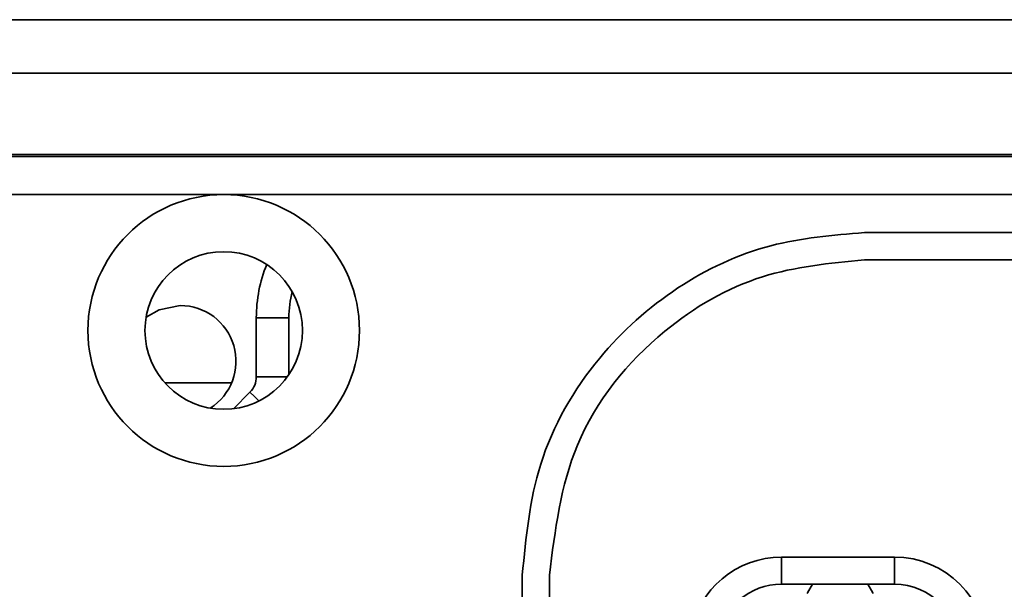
# Model space of a CAD drawing. Header units: millimetres. Extents: x -55 to 650, y 0 to 297.
# Tile 9 of 40: x 95.24 to 97.05, y 147.79 to 148.84. Entities that reach past the tile are written whole.
import ezdxf

# ---------------------------------------------------------------- set-up
doc = ezdxf.new("R2010")
doc.units = ezdxf.units.MM

msp = doc.modelspace()

# ---------------------------------------------------------------- linework, layer by layer
at = {"color": 7, "linetype": 'Continuous', "lineweight": 35}
for p, q in [((93.4821, 148.7406), (97.6821, 148.7406)), ((93.4821, 148.5908), (97.6821, 148.5908)), ((93.512, 148.5871), (97.712, 148.5871)), ((93.512, 148.5171), (95.612, 148.5171)), ((95.612, 148.5171), (97.712, 148.5171)), ((97.712, 148.4471), (96.792, 148.4471)), ((96.792, 148.3971), (97.712, 148.3971)), ((95.6721, 148.1821), (95.6721, 148.2906)), ((95.7321, 148.2906), (95.6721, 148.2906)), ((95.7321, 148.2906), (95.7321, 148.1859)), ((95.6265, 148.1706), (95.5037, 148.1706)), ((96.6393, 147.8502), (96.8474, 147.8502)), ((96.6393, 147.8002), (96.6393, 147.8502)), ((96.8474, 147.8002), (96.8474, 147.8502)), ((96.162, 147.8171), (96.162, 146.1671)), ((96.212, 146.1671), (96.212, 147.8171)), ((96.8474, 147.8002), (96.6393, 147.8002))]:
    msp.add_line(p, q, dxfattribs=at)
at = {"color": 8, "linetype": 'Continuous', "lineweight": 35}
for p, q in [((95.7294, 148.1821), (95.6721, 148.1821)), ((95.6298, 148.1232), (95.6604, 148.1538))]:
    msp.add_line(p, q, dxfattribs=at)
at = {"color": 7, "linetype": 'Continuous', "lineweight": 35, "flags": 128}
for points in [[(95.5321, 148.3131), (95.4929, 148.3053), (95.469, 148.2914)], [(96.6965, 147.8002), (96.6873, 147.7845), (96.6868, 147.7833)], [(96.8079, 147.7833), (96.8074, 147.7845), (96.7982, 147.8002)]]:
    msp.add_lwpolyline(points, dxfattribs=at)
at = {"color": 8, "linetype": 'Continuous', "lineweight": 35, "flags": 128}
msp.add_lwpolyline([(95.6768, 148.1374), (95.6766, 148.1375), (95.6687, 148.1455), (95.6604, 148.1538)], dxfattribs=at)
at = {"color": 7, "linetype": 'Continuous', "lineweight": 35}
for radius in [0.25, 0.145]:
    msp.add_circle((95.612, 148.2671), radius, dxfattribs=at)
at = {"color": 8, "linetype": 'Continuous', "lineweight": 35}
msp.add_arc((95.9321, 148.2906), 0.26, 157.8859, 180, dxfattribs=at)
at = {"color": 7, "linetype": 'Continuous', "lineweight": 35}
for centre, radius, start, end in [((95.9321, 148.2906), 0.2, 166.0604, 180), ((95.5321, 148.2106), 0.1025, 302.5308, 90), ((95.6321, 148.1821), 0.04, 315, 0), ((96.6393, 147.6802), 0.17, 90, 170), ((96.8474, 147.6802), 0.17, 0, 90), ((96.6393, 147.6802), 0.12, 90, 170), ((96.8474, 147.6802), 0.12, 0, 90)]:
    msp.add_arc(centre, radius, start, end, dxfattribs=at)
for points, knots in [([(93.5277, 148.8389), (93.8441, 148.8389), (94.1798, 148.8389), (94.871, 148.8389), (95.2266, 148.8389), (95.9377, 148.8389), (96.2932, 148.8389), (96.9844, 148.8389), (97.3201, 148.8389), (97.6365, 148.8389)], [0, 0, 0, 0, 0.25, 0.25, 0.5, 0.5, 0.75, 0.75, 1, 1, 1, 1]), ([(96.792, 148.4471), (96.7337, 148.4424), (96.6128, 148.4326), (96.4415, 148.3517), (96.29, 148.2161), (96.1825, 148.0302), (96.1686, 147.8863), (96.162, 147.8171)], [0, 0, 0, 0, 0.176813, 0.367149, 0.563551, 0.790275, 1, 1, 1, 1]), ([(96.212, 147.8171), (96.2222, 147.8993), (96.2435, 148.0703), (96.4004, 148.2649), (96.5955, 148.3781), (96.7282, 148.3909), (96.792, 148.3971)], [0, 0, 0, 0, 0.270261, 0.56243, 0.789736, 1, 1, 1, 1])]:
    msp.add_open_spline(points, degree=3, knots=knots, dxfattribs=at)

doc.saveas('drawing.dxf')
